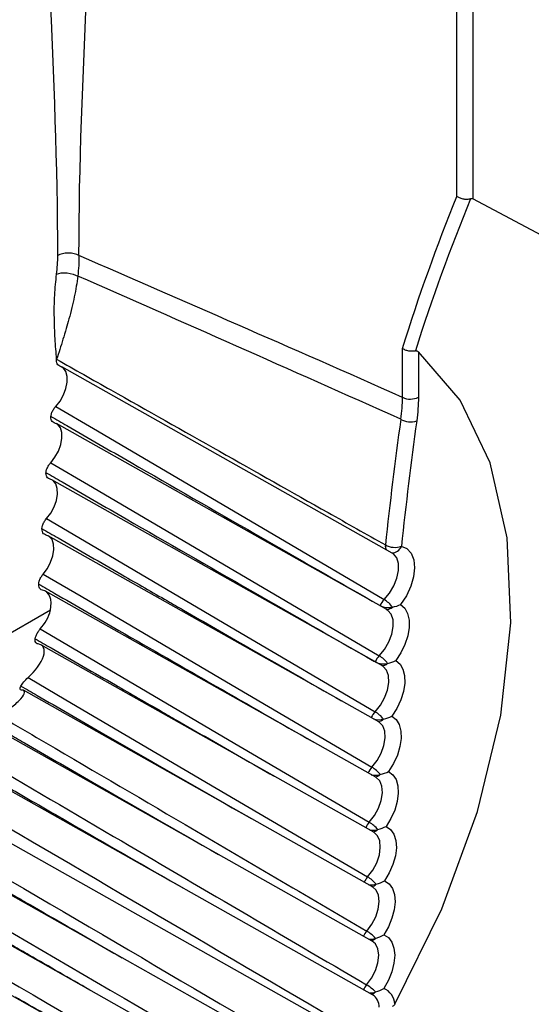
# Model space of a CAD drawing. Header units: millimetres. Extents: x 15231 to 16570, y 10019 to 11489.
# Tile 52 of 206: x 16250 to 16257, y 10227 to 10240. Entities that reach past the tile are written whole.
import ezdxf

# ---------------------------------------------------------------- set-up
doc = ezdxf.new("R2010")
doc.units = ezdxf.units.MM

msp = doc.modelspace()

# ---------------------------------------------------------------- linework, layer by layer
at = {"color": 7, "linetype": 'Continuous', "lineweight": 25}
for p, q in [((16256.009, 10237.479), (16256.009, 10241.194)), ((16256.22, 10241.195), (16256.22, 10237.446)), ((16255.29, 10234.818), (16255.29, 10235.464)), ((16255.5, 10235.422), (16255.5, 10234.819)), ((16255.153, 10232.756), (16250.776, 10235.22)), ((16255.083, 10232.006), (16250.706, 10234.47)), ((16254.894, 10226.907), (16242.302, 10233.998)), ((16255.024, 10231.261), (16250.647, 10233.725)), ((16254.999, 10226.152), (16242.327, 10233.288)), ((16254.975, 10230.521), (16250.599, 10232.985)), ((16255.253, 10225.327), (16242.371, 10232.581)), ((16254.937, 10229.787), (16250.561, 10232.251)), ((16254.995, 10232.055), (16254.993, 10232.06)), ((16250.626, 10231.998), (16248.285, 10230.647)), ((16255.531, 10224.501), (16242.433, 10231.877)), ((16254.91, 10229.058), (16250.501, 10231.541)), ((16255.735, 10223.729), (16242.512, 10231.176)), ((16254.894, 10228.335), (16250.271, 10230.938)), ((16254.889, 10227.618), (16249.77, 10230.5))]:
    msp.add_line(p, q, dxfattribs=at)
at = {"color": 7, "linetype": 'Continuous', "lineweight": 25, "flags": 128}
for points in [[(16255.986, 10224.214), (16257.081, 10225.961), (16257.954, 10227.816), (16258.569, 10229.701), (16258.898, 10231.534), (16258.928, 10233.237), (16258.658, 10234.738), (16258.098, 10235.972), (16257.274, 10236.888), (16256.22, 10237.446)], [(16255.187, 10226.783), (16255.811, 10228.045), (16256.284, 10229.335), (16256.592, 10230.611), (16256.724, 10231.831), (16256.676, 10232.957), (16256.451, 10233.951), (16256.055, 10234.782), (16255.5, 10235.422)], [(16250.697, 10234.698), (16250.754, 10234.769), (16250.8, 10234.851), (16250.833, 10234.936), (16250.85, 10235.019), (16250.849, 10235.095), (16250.831, 10235.159), (16250.798, 10235.205), (16250.75, 10235.231)], [(16250.697, 10234.698), (16251.197, 10234.404), (16253.2, 10233.227), (16255.047, 10232.14)], [(16250.631, 10233.952), (16250.687, 10234.025), (16250.733, 10234.106), (16250.765, 10234.192), (16250.78, 10234.275), (16250.778, 10234.35), (16250.76, 10234.412), (16250.725, 10234.457), (16250.677, 10234.482)], [(16250.631, 10233.952), (16251.132, 10233.658), (16253.134, 10232.481), (16254.982, 10231.395)], [(16250.576, 10233.212), (16250.632, 10233.285), (16250.676, 10233.367), (16250.707, 10233.452), (16250.721, 10233.535), (16250.718, 10233.61), (16250.698, 10233.671), (16250.663, 10233.715), (16250.614, 10233.738)], [(16250.576, 10233.212), (16251.076, 10232.918), (16253.079, 10231.741), (16254.927, 10230.655)], [(16250.531, 10232.477), (16250.586, 10232.551), (16250.63, 10232.633), (16250.66, 10232.718), (16250.673, 10232.801), (16250.669, 10232.875), (16250.648, 10232.935), (16250.611, 10232.977), (16250.562, 10232.999)], [(16255.274, 10232.846), (16255.349, 10232.815), (16255.405, 10232.754), (16255.439, 10232.668), (16255.45, 10232.561), (16255.437, 10232.441), (16255.4, 10232.315), (16255.341, 10232.189), (16255.265, 10232.074)], [(16255.047, 10232.14), (16255.118, 10232.224), (16255.176, 10232.321), (16255.216, 10232.424), (16255.237, 10232.525), (16255.236, 10232.616), (16255.213, 10232.691), (16255.17, 10232.744), (16255.153, 10232.756)], [(16250.531, 10232.477), (16251.032, 10232.183), (16253.035, 10231.006), (16254.883, 10229.92)], [(16250.626, 10231.998), (16250.634, 10232.049), (16250.636, 10232.097), (16250.631, 10232.14), (16250.62, 10232.179), (16250.603, 10232.212), (16250.58, 10232.237), (16250.553, 10232.255), (16250.52, 10232.265)], [(16255.265, 10232.074), (16255.32, 10232.026), (16255.358, 10231.956), (16255.378, 10231.869), (16255.378, 10231.768), (16255.359, 10231.659), (16255.322, 10231.546), (16255.269, 10231.435), (16255.201, 10231.331)], [(16254.982, 10231.395), (16255.052, 10231.48), (16255.109, 10231.578), (16255.148, 10231.68), (16255.168, 10231.781), (16255.165, 10231.872), (16255.141, 10231.946), (16255.096, 10231.997), (16255.083, 10232.006)], [(16250.492, 10231.75), (16250.993, 10231.456), (16252.996, 10230.28), (16254.85, 10229.191)], [(16254.927, 10230.655), (16254.997, 10230.741), (16255.053, 10230.839), (16255.091, 10230.942), (16255.109, 10231.042), (16255.105, 10231.132), (16255.079, 10231.205), (16255.034, 10231.254), (16255.024, 10231.261)], [(16255.201, 10231.331), (16255.257, 10231.285), (16255.296, 10231.218), (16255.317, 10231.132), (16255.32, 10231.032), (16255.302, 10230.923), (16255.267, 10230.81), (16255.214, 10230.698), (16255.148, 10230.594)], [(16250.33, 10231.107), (16250.829, 10230.814), (16252.823, 10229.644), (16254.828, 10228.467)], [(16254.883, 10229.92), (16254.952, 10230.007), (16255.007, 10230.106), (16255.044, 10230.209), (16255.061, 10230.309), (16255.055, 10230.397), (16255.028, 10230.469), (16254.982, 10230.517), (16254.975, 10230.521)], [(16255.148, 10230.594), (16255.205, 10230.55), (16255.245, 10230.484), (16255.268, 10230.399), (16255.272, 10230.3), (16255.256, 10230.192), (16255.222, 10230.079), (16255.17, 10229.967), (16255.105, 10229.862)], [(16255.105, 10229.862), (16255.163, 10229.82), (16255.205, 10229.755), (16255.229, 10229.672), (16255.234, 10229.574), (16255.22, 10229.466), (16255.187, 10229.353), (16255.137, 10229.241), (16255.073, 10229.136)], [(16254.85, 10229.191), (16254.918, 10229.279), (16254.972, 10229.378), (16255.008, 10229.481), (16255.023, 10229.58), (16255.016, 10229.668), (16254.988, 10229.738), (16254.941, 10229.785), (16254.937, 10229.787)], [(16254.828, 10228.467), (16254.895, 10228.556), (16254.948, 10228.655), (16254.983, 10228.758), (16254.996, 10228.857), (16254.988, 10228.944), (16254.959, 10229.013), (16254.91, 10229.058)], [(16255.073, 10229.136), (16255.132, 10229.095), (16255.175, 10229.032), (16255.201, 10228.95), (16255.208, 10228.853), (16255.195, 10228.746), (16255.163, 10228.633), (16255.115, 10228.521), (16255.051, 10228.415)], [(16255.051, 10228.415), (16255.112, 10228.376), (16255.156, 10228.315), (16255.183, 10228.234), (16255.192, 10228.138), (16255.18, 10228.032), (16255.15, 10227.919), (16255.103, 10227.807), (16255.041, 10227.7)], [(16254.816, 10227.749), (16254.883, 10227.839), (16254.935, 10227.939), (16254.968, 10228.042), (16254.98, 10228.14), (16254.971, 10228.226), (16254.94, 10228.293), (16254.894, 10228.335)], [(16254.815, 10227.037), (16254.881, 10227.128), (16254.932, 10227.228), (16254.964, 10227.331), (16254.975, 10227.429), (16254.964, 10227.514), (16254.932, 10227.58), (16254.889, 10227.618)], [(16255.041, 10227.7), (16255.102, 10227.663), (16255.148, 10227.603), (16255.177, 10227.524), (16255.186, 10227.429), (16255.177, 10227.323), (16255.148, 10227.211), (16255.102, 10227.099), (16255.041, 10226.991)]]:
    msp.add_lwpolyline(points, dxfattribs=at)
at = {"color": 7, "linetype": 'Continuous', "lineweight": 25}
for centre, radius, start, end in [((16255.394, 10235.025), 0.231, 243.2337, 297.3435), ((16312.792, 10226.622), 58.066, 172.17556, 173.82994), ((16255.398, 10234.768), 0.275, 241.4613, 286.7868), ((16312.83, 10226.624), 57.891, 172.17556, 173.82994), ((16255.175, 10232.848), 0.113, 172.1497, 204.3565), ((16255.188, 10233.094), 0.263, 241.6992, 289.269), ((16255.151, 10232.89), 0.131, 268.0444, 340.4667), ((16255.226, 10231.961), 0.254, 135.0094, 157.0165), ((16255.104, 10232.273), 0.24, 242.5124, 282.8499), ((16254.841, 10231.806), 0.392, 36.3525, 58.3501), ((16255.082, 10232.119), 0.11, 266.5169, 312.8568), ((16255.164, 10231.217), 0.255, 135.618, 157.5711), ((16254.768, 10231.048), 0.407, 37.248, 58.419), ((16255.036, 10231.525), 0.237, 244.5183, 283.702), ((16255.018, 10231.374), 0.109, 268.5729, 313.2537), ((16255.112, 10230.479), 0.255, 136.2224, 157.3475), ((16254.705, 10230.294), 0.424, 38.1483, 58.4877), ((16254.98, 10230.786), 0.238, 251.9641, 284.3878), ((16254.965, 10230.634), 0.108, 270.7938, 313.5198), ((16255.07, 10229.745), 0.256, 136.8233, 157.1215), ((16254.934, 10230.048), 0.235, 255.8906, 285.2567), ((16254.653, 10229.543), 0.442, 39.0533, 58.5561), ((16254.922, 10229.898), 0.106, 272.9177, 313.9193), ((16255.039, 10229.017), 0.257, 137.4209, 156.8686), ((16254.61, 10228.796), 0.462, 39.9627, 58.6242), ((16254.9, 10229.315), 0.231, 259.13, 286.1442), ((16254.89, 10229.168), 0.105, 275.0834, 314.3163), ((16255.018, 10228.295), 0.256, 137.9827, 156.6216), ((16254.576, 10228.054), 0.484, 40.8765, 58.692), ((16254.876, 10228.586), 0.225, 261.9683, 287.1106), ((16254.869, 10228.444), 0.104, 277.2937, 314.7109), ((16255.009, 10227.579), 0.257, 138.5816, 156.3081), ((16254.553, 10227.315), 0.508, 41.7944, 58.7595), ((16254.863, 10227.864), 0.221, 264.6933, 287.9994), ((16254.858, 10227.727), 0.104, 279.8254, 314.8294), ((16255.01, 10226.869), 0.258, 139.1775, 155.9683), ((16254.538, 10226.58), 0.535, 42.7163, 58.8266), ((16254.951, 10226.772), 0.236, 2.6982, 67.7726), ((16254.861, 10227.147), 0.217, 267.2627, 288.9186), ((16254.859, 10227.015), 0.102, 282.1205, 315.233), ((16254.787, 10226.746), 0.193, 358.4466, 56.1976)]:
    msp.add_arc(centre, radius, start, end, dxfattribs=at)
for centre, major_axis, ratio, start_param, end_param in [((18367.471, 9050.107), (2143.22, -1195.163), 0.015113, 2.979419, 2.991628), ((18366.082, 9049.277), (2141.811, -1195.956), 0.014532, 2.97918, 2.991382), ((18366.082, 9049.277), (2141.811, -1195.956), 0.014532, 3.281376, 3.309394), ((18367.471, 9050.107), (2143.22, -1195.163), 0.015113, 3.281823, 3.306903)]:
    msp.add_ellipse(centre, major_axis=major_axis, ratio=ratio, start_param=start_param, end_param=end_param, dxfattribs=at)
for points, knots in [([(16232.087, 10195.953), (16232.087, 10195.953), (16232.187, 10195.992), (16232.865, 10196.27), (16236.153, 10197.58), (16240.724, 10199.52), (16255.672, 10206.248), (16270.683, 10213.978), (16287.26, 10223.458), (16292.069, 10226.26), (16305.847, 10234.429), (16321.078, 10244.017), (16339.989, 10256.567), (16348.327, 10262.239), (16354.179, 10266.304), (16355.219, 10267.016), (16355.378, 10267.127)], [0.0831025, 0.0831025, 0.0831025, 0.0831025, 0.0831028, 0.085856, 0.101481, 0.1717935, 0.2030435, 0.4686685, 0.4999594, 0.5311685, 0.5624185, 0.7655435, 0.8124185, 0.898356, 0.913981, 0.916816, 0.916816, 0.916816, 0.916816]), ([(16239.761, 10200.373), (16247.544, 10204.061), (16263.107, 10211.437), (16286.495, 10223.898), (16309.857, 10237.399), (16330.905, 10250.436), (16344.106, 10259.409), (16349.572, 10263.124)], [0, 0, 0, 0, 0.212493, 0.424904, 0.637459, 0.84987, 1, 1, 1, 1]), ([(16267.916, 10235.367), (16267.939, 10235.888), (16268.002, 10237.334), (16267.726, 10239.608), (16267.065, 10242.119), (16265.95, 10244.314), (16264.448, 10246.063), (16262.476, 10247.379), (16260.16, 10248.03), (16257.602, 10247.997), (16255.094, 10247.405), (16252.496, 10246.237), (16250.527, 10245), (16249.445, 10244.112), (16249.213, 10243.922)], [0, 0, 0, 0, 0.04553, 0.126394, 0.217136, 0.310513, 0.401301, 0.494733, 0.607512, 0.697968, 0.791047, 0.881498, 0.974575, 1, 1, 1, 1]), ([(16256.189, 10237.445), (16256.174, 10237.441), (16256.158, 10237.439), (16256.142, 10237.438), (16256.126, 10237.438), (16256.108, 10237.439), (16256.092, 10237.443), (16256.076, 10237.446), (16256.059, 10237.451), (16256.044, 10237.458), (16256.033, 10237.463), (16256.022, 10237.47), (16256.012, 10237.477), (16256.011, 10237.477), (16256.01, 10237.478), (16256.009, 10237.479)], [0, 0, 0, 0, 0.0000502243, 0.0000502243, 0.0000502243, 0.0001004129, 0.0001004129, 0.0001004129, 0.0001511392, 0.0001511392, 0.0001511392, 0.0001906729, 0.0001906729, 0.0001906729, 0.0001948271, 0.0001948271, 0.0001948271, 0.0001948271]), ([(16256.22, 10237.446), (16256.215, 10237.447), (16256.211, 10237.448), (16256.205, 10237.448), (16256.2, 10237.448), (16256.195, 10237.447), (16256.189, 10237.445)], [0, 0, 0, 0, 0.00002207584, 0.00002207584, 0.00002207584, 0.0000427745, 0.0000427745, 0.0000427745, 0.0000427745]), ([(16250.708, 10236.45), (16250.713, 10236.492), (16250.722, 10236.575), (16250.724, 10236.655), (16250.724, 10236.694)], [0, 0, 0, 0, 0.50002, 1, 1, 1, 1]), ([(16251.005, 10236.696), (16250.971, 10236.714), (16250.919, 10236.728), (16250.81, 10236.728), (16250.757, 10236.713), (16250.724, 10236.694)], [0, 0, 0, 0, 0.5, 0.5, 1, 1, 1, 1]), ([(16250.709, 10235.321), (16250.702, 10235.412), (16250.691, 10235.55), (16250.682, 10235.734), (16250.677, 10235.925), (16250.678, 10236.159), (16250.699, 10236.357), (16250.708, 10236.45)], [0, 0, 0, 0, 0.2520952, 0.3835656, 0.5032375, 0.7650399, 1, 1, 1, 1]), ([(16250.708, 10236.45), (16250.741, 10236.463), (16250.794, 10236.471), (16250.903, 10236.46), (16250.956, 10236.443), (16250.989, 10236.424)], [0, 0, 0, 0, 0.5, 0.5, 1, 1, 1, 1]), ([(16250.989, 10236.424), (16250.983, 10236.379), (16250.97, 10236.285), (16250.943, 10236.146), (16250.911, 10236.002), (16250.874, 10235.861), (16250.835, 10235.722), (16250.78, 10235.543), (16250.737, 10235.409), (16250.709, 10235.321)], [0, 0, 0, 0, 0.1131783, 0.2334807, 0.3611281, 0.4963058, 0.614673, 0.7474907, 1, 1, 1, 1]), ([(16255.46, 10235.432), (16255.445, 10235.429), (16255.428, 10235.427), (16255.411, 10235.427), (16255.395, 10235.427), (16255.378, 10235.429), (16255.361, 10235.433), (16255.345, 10235.437), (16255.329, 10235.442), (16255.315, 10235.449), (16255.307, 10235.453), (16255.3, 10235.457), (16255.293, 10235.462), (16255.292, 10235.463), (16255.291, 10235.464), (16255.29, 10235.464)], [0, 0, 0, 0, 0.000050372, 0.000050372, 0.000050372, 0.0001007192, 0.0001007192, 0.0001007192, 0.0001514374, 0.0001514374, 0.0001514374, 0.0001786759, 0.0001786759, 0.0001786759, 0.0001832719, 0.0001832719, 0.0001832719, 0.0001832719]), ([(16255.46, 10235.432), (16255.464, 10235.433), (16255.469, 10235.434), (16255.473, 10235.433), (16255.478, 10235.433), (16255.483, 10235.432), (16255.487, 10235.43), (16255.492, 10235.428), (16255.496, 10235.425), (16255.5, 10235.422)], [0, 0, 0, 0, 0.00001564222, 0.00001564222, 0.00001564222, 0.00003621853, 0.00003621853, 0.00003621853, 0.00006095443, 0.00006095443, 0.00006095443, 0.00006095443]), ([(16250.75, 10235.231), (16250.741, 10235.234), (16250.732, 10235.239), (16250.726, 10235.247), (16250.719, 10235.254), (16250.714, 10235.264), (16250.711, 10235.276), (16250.708, 10235.287), (16250.707, 10235.301), (16250.708, 10235.315), (16250.708, 10235.317), (16250.708, 10235.319), (16250.709, 10235.321)], [0, 0, 0, 0, 0.0000503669, 0.0000503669, 0.0000503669, 0.0001007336, 0.0001007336, 0.0001007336, 0.0001511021, 0.0001511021, 0.0001511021, 0.000158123, 0.000158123, 0.000158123, 0.000158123]), ([(16250.709, 10235.321), (16250.948, 10235.186), (16251.188, 10235.05), (16251.428, 10234.915), (16252.386, 10234.374), (16253.345, 10233.833), (16254.303, 10233.292), (16254.557, 10233.149), (16254.81, 10233.006), (16255.063, 10232.863)], [0, 0, 0, 0, 0.001015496, 0.001015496, 0.001015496, 0.00507748, 0.00507748, 0.00507748, 0.006150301, 0.006150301, 0.006150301, 0.006150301]), ([(16250.633, 10234.566), (16250.635, 10234.579), (16250.638, 10234.593), (16250.643, 10234.607), (16250.648, 10234.622), (16250.655, 10234.638), (16250.663, 10234.652), (16250.672, 10234.667), (16250.682, 10234.681), (16250.692, 10234.693), (16250.694, 10234.695), (16250.695, 10234.696), (16250.697, 10234.698)], [0.0000049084, 0.0000049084, 0.0000049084, 0.0000049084, 0.0000503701, 0.0000503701, 0.0000503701, 0.0001007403, 0.0001007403, 0.0001007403, 0.0001511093, 0.0001511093, 0.0001511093, 0.0001581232, 0.0001581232, 0.0001581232, 0.0001581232]), ([(16250.677, 10234.482), (16250.667, 10234.485), (16250.659, 10234.49), (16250.652, 10234.497), (16250.645, 10234.504), (16250.64, 10234.514), (16250.637, 10234.525), (16250.633, 10234.537), (16250.632, 10234.55), (16250.633, 10234.564), (16250.633, 10234.565), (16250.633, 10234.565), (16250.633, 10234.566)], [0, 0, 0, 0, 0.0000503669, 0.0000503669, 0.0000503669, 0.0001007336, 0.0001007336, 0.0001007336, 0.0001511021, 0.0001511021, 0.0001511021, 0.0001532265, 0.0001532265, 0.0001532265, 0.0001532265]), ([(16250.633, 10234.566), (16250.704, 10234.525), (16250.775, 10234.484), (16250.845, 10234.444), (16251.128, 10234.28), (16251.411, 10234.117), (16251.695, 10233.954), (16252.792, 10233.322), (16253.891, 10232.691), (16254.993, 10232.06)], [0, 0, 0, 0, 0.0003, 0.0003, 0.0003, 0.0015, 0.0015, 0.0015, 0.006150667, 0.006150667, 0.006150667, 0.006150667]), ([(16250.569, 10233.82), (16250.57, 10233.833), (16250.573, 10233.847), (16250.577, 10233.861), (16250.582, 10233.876), (16250.589, 10233.892), (16250.598, 10233.907), (16250.606, 10233.921), (16250.616, 10233.935), (16250.626, 10233.947), (16250.628, 10233.949), (16250.629, 10233.951), (16250.631, 10233.952)], [0.0000049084, 0.0000049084, 0.0000049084, 0.0000049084, 0.0000503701, 0.0000503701, 0.0000503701, 0.0001007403, 0.0001007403, 0.0001007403, 0.0001511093, 0.0001511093, 0.0001511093, 0.0001581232, 0.0001581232, 0.0001581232, 0.0001581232]), ([(16250.614, 10233.738), (16250.604, 10233.74), (16250.595, 10233.745), (16250.588, 10233.752), (16250.582, 10233.759), (16250.576, 10233.769), (16250.573, 10233.78), (16250.569, 10233.791), (16250.568, 10233.804), (16250.568, 10233.818), (16250.568, 10233.819), (16250.569, 10233.82), (16250.569, 10233.82)], [0, 0, 0, 0, 0.0000503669, 0.0000503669, 0.0000503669, 0.0001007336, 0.0001007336, 0.0001007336, 0.0001511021, 0.0001511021, 0.0001511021, 0.0001532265, 0.0001532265, 0.0001532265, 0.0001532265]), ([(16250.569, 10233.82), (16250.639, 10233.779), (16250.993, 10233.575), (16252.44, 10232.741), (16253.821, 10231.95), (16254.917, 10231.321)], [0, 0, 0, 0, 0.0489, 0.244501, 1, 1, 1, 1]), ([(16242.29, 10233.679), (16243.553, 10232.939), (16244.816, 10232.199), (16246.078, 10231.459), (16247.007, 10230.915), (16247.935, 10230.371), (16248.863, 10229.827), (16249.095, 10229.691), (16249.327, 10229.555), (16249.559, 10229.419), (16251.335, 10228.379), (16253.11, 10227.338), (16254.884, 10226.297)], [0.0001965, 0.0001965, 0.0001965, 0.0001965, 0.00554402, 0.00554402, 0.00554402, 0.0094758, 0.0094758, 0.0094758, 0.01045875, 0.01045875, 0.01045875, 0.01797962, 0.01797962, 0.01797962, 0.01797962]), ([(16250.515, 10233.079), (16250.516, 10233.092), (16250.519, 10233.106), (16250.523, 10233.12), (16250.528, 10233.135), (16250.535, 10233.151), (16250.543, 10233.166), (16250.551, 10233.18), (16250.561, 10233.194), (16250.571, 10233.207), (16250.573, 10233.209), (16250.574, 10233.21), (16250.576, 10233.212)], [0.0000049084, 0.0000049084, 0.0000049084, 0.0000049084, 0.0000503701, 0.0000503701, 0.0000503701, 0.0001007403, 0.0001007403, 0.0001007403, 0.0001511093, 0.0001511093, 0.0001511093, 0.0001581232, 0.0001581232, 0.0001581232, 0.0001581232]), ([(16242.318, 10232.972), (16243.578, 10232.235), (16244.838, 10231.497), (16246.097, 10230.759), (16247.026, 10230.215), (16247.954, 10229.672), (16248.883, 10229.128), (16249.115, 10228.992), (16249.347, 10228.856), (16249.579, 10228.72), (16251.43, 10227.635), (16253.282, 10226.55), (16255.133, 10225.465)], [0.00019483, 0.00019483, 0.00019483, 0.00019483, 0.00552806, 0.00552806, 0.00552806, 0.00945984, 0.00945984, 0.00945984, 0.01044279, 0.01044279, 0.01044279, 0.01828497, 0.01828497, 0.01828497, 0.01828497]), ([(16250.562, 10232.999), (16250.552, 10233.001), (16250.543, 10233.006), (16250.536, 10233.012), (16250.529, 10233.019), (16250.523, 10233.029), (16250.52, 10233.04), (16250.516, 10233.051), (16250.514, 10233.064), (16250.515, 10233.077), (16250.515, 10233.078), (16250.515, 10233.079), (16250.515, 10233.079)], [0, 0, 0, 0, 0.0000503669, 0.0000503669, 0.0000503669, 0.0001007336, 0.0001007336, 0.0001007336, 0.0001511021, 0.0001511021, 0.0001511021, 0.0001532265, 0.0001532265, 0.0001532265, 0.0001532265]), ([(16250.515, 10233.079), (16250.586, 10233.038), (16250.939, 10232.834), (16251.493, 10232.515), (16252.047, 10232.196), (16252.601, 10231.878), (16253.37, 10231.436), (16254.068, 10231.036), (16254.483, 10230.798)], [0, 0, 0, 0, 0.053579, 0.267895, 0.419196, 0.472775, 0.687091, 1, 1, 1, 1]), ([(16250.472, 10232.344), (16250.473, 10232.356), (16250.475, 10232.37), (16250.48, 10232.384), (16250.484, 10232.399), (16250.491, 10232.415), (16250.499, 10232.43), (16250.507, 10232.445), (16250.516, 10232.459), (16250.527, 10232.471), (16250.528, 10232.473), (16250.53, 10232.475), (16250.531, 10232.477)], [0.0000049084, 0.0000049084, 0.0000049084, 0.0000049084, 0.0000503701, 0.0000503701, 0.0000503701, 0.0001007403, 0.0001007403, 0.0001007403, 0.0001511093, 0.0001511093, 0.0001511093, 0.0001581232, 0.0001581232, 0.0001581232, 0.0001581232]), ([(16250.52, 10232.265), (16250.51, 10232.267), (16250.501, 10232.271), (16250.494, 10232.278), (16250.487, 10232.284), (16250.481, 10232.294), (16250.477, 10232.304), (16250.473, 10232.315), (16250.472, 10232.328), (16250.472, 10232.342), (16250.472, 10232.342), (16250.472, 10232.343), (16250.472, 10232.344)], [0, 0, 0, 0, 0.0000503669, 0.0000503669, 0.0000503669, 0.0001007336, 0.0001007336, 0.0001007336, 0.0001511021, 0.0001511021, 0.0001511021, 0.0001532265, 0.0001532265, 0.0001532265, 0.0001532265]), ([(16250.472, 10232.344), (16250.542, 10232.303), (16250.896, 10232.099), (16252.106, 10231.401), (16253.248, 10230.747), (16254.107, 10230.254)], [0, 0, 0, 0, 0.058498, 0.292488, 1, 1, 1, 1]), ([(16242.365, 10232.268), (16243.619, 10231.534), (16244.873, 10230.8), (16246.127, 10230.066), (16247.056, 10229.522), (16247.985, 10228.978), (16248.913, 10228.435), (16249.145, 10228.299), (16249.377, 10228.163), (16249.609, 10228.027), (16251.541, 10226.895), (16253.473, 10225.763), (16255.404, 10224.632)], [0.00019324, 0.00019324, 0.00019324, 0.00019324, 0.00550215, 0.00550215, 0.00550215, 0.00943394, 0.00943394, 0.00943394, 0.01041688, 0.01041688, 0.01041688, 0.01859844, 0.01859844, 0.01859844, 0.01859844]), ([(16250.426, 10231.621), (16250.428, 10231.633), (16250.431, 10231.647), (16250.436, 10231.66), (16250.442, 10231.674), (16250.449, 10231.69), (16250.458, 10231.704), (16250.466, 10231.719), (16250.477, 10231.733), (16250.487, 10231.745), (16250.489, 10231.747), (16250.49, 10231.748), (16250.492, 10231.75)], [0.0000047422, 0.0000047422, 0.0000047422, 0.0000047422, 0.0000506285, 0.0000506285, 0.0000506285, 0.0001012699, 0.0001012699, 0.0001012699, 0.0001517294, 0.0001517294, 0.0001517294, 0.0001585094, 0.0001585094, 0.0001585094, 0.0001585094]), ([(16242.429, 10231.567), (16243.676, 10230.838), (16244.922, 10230.109), (16246.168, 10229.379), (16247.097, 10228.836), (16248.026, 10228.292), (16248.954, 10227.748), (16249.186, 10227.612), (16249.419, 10227.477), (16249.651, 10227.341), (16251.643, 10226.174), (16253.636, 10225.007), (16255.628, 10223.84)], [0.00019173, 0.00019173, 0.00019173, 0.00019173, 0.00546632, 0.00546632, 0.00546632, 0.0093981, 0.0093981, 0.0093981, 0.01038105, 0.01038105, 0.01038105, 0.01881841, 0.01881841, 0.01881841, 0.01881841]), ([(16250.33, 10231.107), (16250.426, 10231.192), (16250.506, 10231.299), (16250.548, 10231.433), (16250.548, 10231.473), (16250.524, 10231.53), (16250.498, 10231.548), (16250.463, 10231.552)], [0, 0, 0, 0, 0.5, 0.5, 0.75, 0.75, 1, 1, 1, 1]), ([(16250.463, 10231.552), (16250.454, 10231.553), (16250.446, 10231.556), (16250.44, 10231.562), (16250.434, 10231.567), (16250.43, 10231.575), (16250.427, 10231.585), (16250.425, 10231.595), (16250.424, 10231.607), (16250.426, 10231.62), (16250.426, 10231.62), (16250.426, 10231.621), (16250.426, 10231.621)], [0, 0, 0, 0, 0.0000508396, 0.0000508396, 0.0000508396, 0.000101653, 0.000101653, 0.000101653, 0.000152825, 0.000152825, 0.000152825, 0.0001545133, 0.0001545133, 0.0001545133, 0.0001545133]), ([(16250.426, 10231.621), (16250.497, 10231.58), (16250.85, 10231.376), (16251.406, 10231.056), (16251.963, 10230.736), (16252.519, 10230.416), (16253.017, 10230.13), (16253.445, 10229.885), (16253.588, 10229.802)], [0, 0, 0, 0, 0.067203, 0.336015, 0.527888, 0.595091, 0.863903, 1, 1, 1, 1]), ([(16262.932, 10231.278), (16262.748, 10230.416), (16262.389, 10228.73), (16261.455, 10226.19), (16260.291, 10223.756), (16258.879, 10221.456), (16257.275, 10219.351), (16255.516, 10217.51), (16253.656, 10215.969), (16251.751, 10214.808), (16250.104, 10214.075), (16249.143, 10213.91), (16248.79, 10213.85)], [0, 0, 0, 0, 0.108628, 0.212558, 0.316487, 0.420412, 0.524337, 0.628217, 0.732097, 0.835921, 0.939746, 1, 1, 1, 1]), ([(16242.512, 10230.869), (16243.748, 10230.146), (16244.984, 10229.423), (16246.22, 10228.7), (16247.149, 10228.156), (16248.077, 10227.613), (16249.006, 10227.069), (16249.238, 10226.933), (16249.471, 10226.798), (16249.703, 10226.662), (16251.696, 10225.495), (16253.688, 10224.329), (16255.681, 10223.162)], [0.0001903, 0.0001903, 0.0001903, 0.0001903, 0.00542057, 0.00542057, 0.00542057, 0.00935236, 0.00935236, 0.00935236, 0.01033531, 0.01033531, 0.01033531, 0.01877266, 0.01877266, 0.01877266, 0.01877266]), ([(16249.951, 10230.604), (16250.01, 10230.642), (16250.068, 10230.681), (16250.165, 10230.757), (16250.206, 10230.794), (16250.265, 10230.859), (16250.282, 10230.889), (16250.287, 10230.931), (16250.274, 10230.943), (16250.245, 10230.941)], [0, 0, 0, 0, 0.25, 0.25, 0.5, 0.5, 0.75, 0.75, 1, 1, 1, 1]), ([(16250.237, 10230.993), (16250.308, 10230.952), (16250.662, 10230.748), (16251.676, 10230.163), (16252.622, 10229.621), (16253.284, 10229.241)], [0, 0, 0, 0, 0.069764, 0.348821, 1, 1, 1, 1]), ([(16249.951, 10230.604), (16250.115, 10230.508), (16250.279, 10230.411), (16250.443, 10230.315), (16251.099, 10229.93), (16251.756, 10229.545), (16252.412, 10229.16), (16253.213, 10228.69), (16254.015, 10228.22), (16254.816, 10227.749)], [0, 0, 0, 0, 0.000695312, 0.000695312, 0.000695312, 0.003476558, 0.003476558, 0.003476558, 0.00687374, 0.00687374, 0.00687374, 0.00687374]), ([(16249.076, 10230.403), (16249.235, 10230.31), (16249.394, 10230.217), (16249.553, 10230.124), (16250.19, 10229.751), (16250.826, 10229.377), (16251.462, 10229.004), (16252.58, 10228.349), (16253.698, 10227.693), (16254.815, 10227.037)], [0, 0, 0, 0, 0.000673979, 0.000673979, 0.000673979, 0.003369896, 0.003369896, 0.003369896, 0.008106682, 0.008106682, 0.008106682, 0.008106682]), ([(16250.058, 10230.372), (16250.062, 10230.369), (16250.137, 10230.326), (16250.494, 10230.12), (16251.421, 10229.585), (16252.279, 10229.093), (16252.854, 10228.763)], [0, 0, 0, 0, 0.004381, 0.080383, 0.384392, 1, 1, 1, 1]), ([(16242.612, 10230.174), (16243.874, 10229.436), (16245.137, 10228.698), (16246.399, 10227.96), (16247.331, 10227.414), (16248.263, 10226.869), (16249.195, 10226.324), (16249.428, 10226.188), (16249.661, 10226.052), (16249.893, 10225.915), (16251.844, 10224.774), (16253.794, 10223.633), (16255.744, 10222.491)], [0.00018894, 0.00018894, 0.00018894, 0.00018894, 0.00552991, 0.00552991, 0.00552991, 0.00947419, 0.00947419, 0.00947419, 0.01046026, 0.01046026, 0.01046026, 0.01871706, 0.01871706, 0.01871706, 0.01871706]), ([(16250.058, 10229.659), (16250.062, 10229.657), (16250.125, 10229.62), (16250.427, 10229.446), (16251.202, 10228.999), (16251.919, 10228.587), (16252.397, 10228.313)], [0, 0, 0, 0, 0.005235, 0.081742, 0.387771, 1, 1, 1, 1]), ([(16242.729, 10229.482), (16243.994, 10228.743), (16245.258, 10228.005), (16246.521, 10227.266), (16247.455, 10226.72), (16248.388, 10226.174), (16249.321, 10225.629), (16249.555, 10225.492), (16249.788, 10225.356), (16250.021, 10225.219), (16251.954, 10224.089), (16253.887, 10222.958), (16255.819, 10221.828)], [0.00018766, 0.00018766, 0.00018766, 0.00018766, 0.00553472, 0.00553472, 0.00553472, 0.00948433, 0.00948433, 0.00948433, 0.01047173, 0.01047173, 0.01047173, 0.01865163, 0.01865163, 0.01865163, 0.01865163]), ([(16255.771, 10221.683), (16253.841, 10222.816), (16251.91, 10223.949), (16249.98, 10225.083), (16249.747, 10225.22), (16249.514, 10225.357), (16249.281, 10225.494), (16248.348, 10226.041), (16247.416, 10226.589), (16246.484, 10227.137), (16245.229, 10227.874), (16243.973, 10228.613), (16242.717, 10229.351)], [0.00015001, 0.00015001, 0.00015001, 0.00015001, 0.00832995, 0.00832995, 0.00832995, 0.00931736, 0.00931736, 0.00931736, 0.013267, 0.013267, 0.013267, 0.01858717, 0.01858717, 0.01858717, 0.01858717]), ([(16250.09, 10228.253), (16250.094, 10228.251), (16250.168, 10228.208), (16250.52, 10228.005), (16251.011, 10227.722), (16251.433, 10227.48), (16251.576, 10227.397)], [0, 0, 0, 0, 0.008238, 0.14895, 0.7118, 1, 1, 1, 1]), ([(16251.148, 10226.969), (16250.88, 10227.123), (16250.542, 10227.318), (16250.2, 10227.515), (16250.126, 10227.558), (16250.122, 10227.56)], [0, 0, 0, 0, 0.784146, 0.988075, 1, 1, 1, 1]), ([(16250.799, 10226.509), (16250.661, 10226.588), (16250.454, 10226.708), (16250.243, 10226.829), (16250.169, 10226.872), (16250.165, 10226.874)], [0, 0, 0, 0, 0.650041, 0.980685, 1, 1, 1, 1]), ([(16255.187, 10226.783), (16255.184, 10226.777), (16255.18, 10226.771), (16255.175, 10226.766), (16255.171, 10226.761), (16255.166, 10226.757), (16255.161, 10226.754), (16255.159, 10226.753), (16255.157, 10226.752), (16255.155, 10226.751)], [0, 0, 0, 0, 0.00002170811, 0.00002170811, 0.00002170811, 0.00004025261, 0.00004025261, 0.00004025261, 0.00004682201, 0.00004682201, 0.00004682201, 0.00004682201])]:
    msp.add_open_spline(points, degree=3, knots=knots, dxfattribs=at)
for points in [[(16250.724, 10236.694), (16250.724, 10239.107), (16250.516, 10241.4), (16250.516, 10243.813)], [(16251.005, 10236.696), (16251.005, 10239.109), (16251.217, 10241.403), (16251.217, 10243.816)], [(16255.29, 10235.464), (16255.503, 10236.161), (16255.749, 10236.827), (16256.009, 10237.479)], [(16256.189, 10237.445), (16255.926, 10236.794), (16255.676, 10236.128), (16255.46, 10235.432)], [(16251.005, 10236.696), (16251.006, 10236.608), (16251, 10236.517), (16250.989, 10236.424)], [(16255.267, 10234.527), (16255.282, 10234.627), (16255.289, 10234.725), (16255.29, 10234.818)], [(16255.5, 10234.819), (16255.5, 10234.718), (16255.493, 10234.614), (16255.478, 10234.505)], [(16255.157, 10232.039), (16255.196, 10232.048), (16255.233, 10232.059), (16255.265, 10232.074)], [(16250.492, 10231.75), (16250.555, 10231.82), (16250.606, 10231.91), (16250.626, 10231.998)], [(16255.093, 10231.295), (16255.132, 10231.305), (16255.169, 10231.316), (16255.201, 10231.331)], [(16250.237, 10230.993), (16250.254, 10231.026), (16250.289, 10231.071), (16250.33, 10231.107)], [(16250.245, 10230.941), (16250.222, 10230.939), (16250.221, 10230.96), (16250.237, 10230.993)], [(16255.039, 10230.556), (16255.078, 10230.566), (16255.116, 10230.579), (16255.148, 10230.594)], [(16254.996, 10229.822), (16255.035, 10229.833), (16255.073, 10229.846), (16255.105, 10229.862)], [(16254.964, 10229.093), (16255.003, 10229.105), (16255.041, 10229.119), (16255.073, 10229.136)], [(16254.942, 10228.37), (16254.982, 10228.383), (16255.019, 10228.397), (16255.051, 10228.415)], [(16254.932, 10227.653), (16254.971, 10227.667), (16255.008, 10227.682), (16255.041, 10227.7)], [(16254.932, 10226.943), (16254.971, 10226.956), (16255.008, 10226.972), (16255.041, 10226.991)]]:
    msp.add_open_spline(points, degree=3, dxfattribs=at)

doc.saveas('drawing.dxf')
